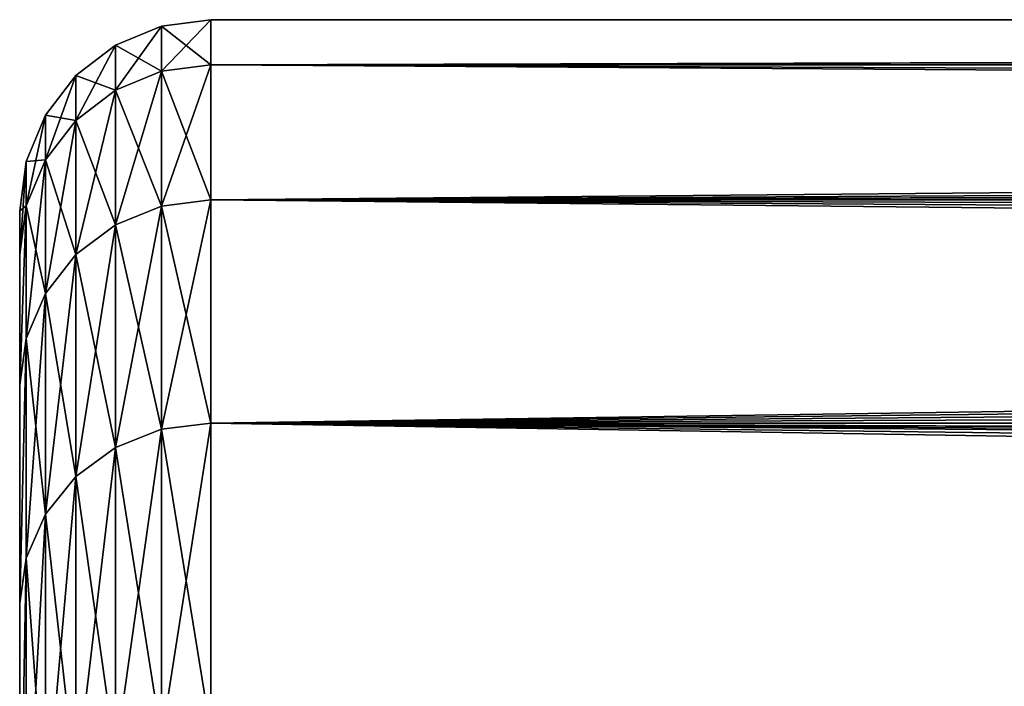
# Model space of a CAD drawing. Header units: metres. Extents: x -150 to 310, y -128 to 84.
# Tile 54 of 256: x -128 to -125.43, y 21.26 to 23. Entities that reach past the tile are written whole.
import ezdxf

# ---------------------------------------------------------------- set-up
doc = ezdxf.new("R2010")
doc.units = ezdxf.units.M
doc.layers.add('solid_26009703_SW0001', color=7, linetype='CONTINUOUS')

msp = doc.modelspace()

# ---------------------------------------------------------------- linework, layer by layer
at = {"layer": 'solid_26009703_SW0001'}
for points in [[(-127.628906, 22.865179, 2.325161), (-127.5, 22.881994, 2.326871), (-127.5, 23)], [(-127.628906, 22.983099, 0), (-127.5, 23), (-127.5, 22.881994, -2.326871)], [(-127.628906, 22.865179, 2.325161), (-127.5, 23), (-127.628906, 22.983099, 0)], [(-88.578697, 23), (-127.5, 23), (-127.5, 22.881994, 2.326871)], [(-88.520645, 22.970453, 1.165433), (-88.578697, 23), (-127.5, 22.881994, 2.326871)], [(-88.518745, 22.969795, -1.178337), (-127.5, 23), (-88.578697, 23)], [(-127.5, 22.881994, -2.326871), (-127.5, 23), (-88.518745, 22.969795, -1.178337)], [(-127.628906, 22.983099, 0), (-127.749657, 22.933208), (-127.749657, 22.815546, 2.320114)], [(-127.628906, 22.865179, -2.325161), (-127.749657, 22.933208), (-127.628906, 22.983099, 0)], [(-127.628906, 22.865179, 2.325161), (-127.628906, 22.983099, 0), (-127.749657, 22.815546, 2.320114)], [(-127.628906, 22.865179, -2.325161), (-127.628906, 22.983099, 0), (-127.5, 22.881994, -2.326871)], [(-88.332787, 22.88139, 2.332802), (-88.520645, 22.970453, 1.165433), (-127.5, 22.881994, 2.326871)], [(-127.5, 22.881994, -2.326871), (-88.518745, 22.969795, -1.178337), (-88.328285, 22.879196, -2.354223)], [(-127.749657, 22.933208), (-127.853371, 22.853739, 0), (-127.853371, 22.736483, 2.312074)], [(-127.749657, 22.815546, -2.320114), (-127.853371, 22.853739, 0), (-127.749657, 22.933208)], [(-127.749657, 22.815546, 2.320114), (-127.749657, 22.933208), (-127.853371, 22.736483, 2.312074)], [(-127.628906, 22.865179, -2.325161), (-127.749657, 22.815546, -2.320114), (-127.749657, 22.933208)], [(-127.628906, 22.865179, 2.325161), (-127.749657, 22.815546, 2.320114), (-127.749657, 22.463764, 4.616421)], [(-127.628906, 22.512632, 4.626463), (-127.628906, 22.865179, 2.325161), (-127.749657, 22.463764, 4.616421)], [(-127.628906, 22.865179, -2.325161), (-127.628906, 22.512632, -4.626463), (-127.749657, 22.815546, -2.320114)], [(-127.628906, 22.512632, 4.626463), (-127.5, 22.529188, 4.629866), (-127.5, 22.881994, 2.326871)], [(-127.628906, 22.512632, 4.626463), (-127.5, 22.881994, 2.326871), (-127.628906, 22.865179, 2.325161)], [(-127.628906, 22.865179, -2.325161), (-127.5, 22.881994, -2.326871), (-127.5, 22.529188, -4.629866)], [(-127.628906, 22.865179, -2.325161), (-127.5, 22.529188, -4.629866), (-127.628906, 22.512632, -4.626463)], [(-88.332787, 22.88139, 2.332802), (-127.5, 22.881994, 2.326871), (-127.5, 22.529188, 4.629866)], [(-127.5, 22.881994, -2.326871), (-88.009506, 22.727724, -3.52853), (-87.799866, 22.629759, -4.11023)], [(-127.5, 22.529188, -4.629866), (-127.5, 22.881994, -2.326871), (-87.799866, 22.629759, -4.11023)], [(-127.5, 22.881994, -2.326871), (-88.328285, 22.879196, -2.354223), (-88.009506, 22.727724, -3.52853)], [(-88.017258, 22.731516, 3.504026), (-88.332787, 22.88139, 2.332802), (-127.5, 22.529188, 4.629866)], [(-127.853371, 22.853739, 0), (-127.932945, 22.750113, 0), (-127.932945, 22.63339, 2.301591)], [(-127.853371, 22.736483, -2.312074), (-127.932945, 22.750113, 0), (-127.853371, 22.853739, 0)], [(-127.853371, 22.736483, 2.312074), (-127.853371, 22.853739, 0), (-127.932945, 22.63339, 2.301591)], [(-127.749657, 22.815546, -2.320114), (-127.853371, 22.736483, -2.312074), (-127.853371, 22.853739, 0)], [(-127.749657, 22.815546, 2.320114), (-127.853371, 22.736483, 2.312074), (-127.853371, 22.385921, 4.600424)], [(-127.749657, 22.463764, 4.616421), (-127.749657, 22.815546, 2.320114), (-127.853371, 22.385921, 4.600424)], [(-127.749657, 22.815546, -2.320114), (-127.749657, 22.463764, -4.616421), (-127.853371, 22.736483, -2.312074)], [(-127.628906, 22.512632, -4.626463), (-127.749657, 22.463764, -4.616421), (-127.749657, 22.815546, -2.320114)], [(-127.932945, 22.750113, 0), (-127.982964, 22.62941, 0), (-127.982964, 22.513306, 2.289379)], [(-127.932945, 22.63339, -2.301591), (-127.982964, 22.62941, 0), (-127.932945, 22.750113, 0)], [(-127.932945, 22.63339, 2.301591), (-127.932945, 22.750113, 0), (-127.982964, 22.513306, 2.289379)], [(-127.853371, 22.736483, -2.312074), (-127.932945, 22.63339, -2.301591), (-127.932945, 22.750113, 0)], [(-127.853371, 22.736483, 2.312074), (-127.932945, 22.63339, 2.301591), (-127.932945, 22.284418, 4.579564)], [(-127.853371, 22.385921, 4.600424), (-127.853371, 22.736483, 2.312074), (-127.932945, 22.284418, 4.579564)], [(-127.853371, 22.736483, -2.312074), (-127.853371, 22.385921, -4.600424), (-127.932945, 22.63339, -2.301591)], [(-127.749657, 22.463764, -4.616421), (-127.853371, 22.385921, -4.600424), (-127.853371, 22.736483, -2.312074)], [(-87.809525, 22.634291, 4.0852), (-88.017258, 22.731516, 3.504026), (-127.5, 22.529188, 4.629866)], [(-127.932945, 22.63339, -2.301591), (-127.982964, 22.513306, -2.289379), (-127.982964, 22.62941, 0)], [(-127.932945, 22.63339, 2.301591), (-127.982964, 22.513306, 2.289379), (-127.982964, 22.166183, 4.555267)], [(-127.932945, 22.284418, 4.579564), (-127.932945, 22.63339, 2.301591), (-127.982964, 22.166183, 4.555267)], [(-127.932945, 22.63339, -2.301591), (-127.932945, 22.284418, -4.579564), (-127.982964, 22.513306, -2.289379)], [(-127.853371, 22.385921, -4.600424), (-127.932945, 22.284418, -4.579564), (-127.932945, 22.63339, -2.301591)], [(-87.566322, 22.523342, 4.658225), (-87.809525, 22.634291, 4.0852), (-127.5, 22.529188, 4.629866)], [(-127.982964, 22.62941, 0), (-128, 22.5), (-128, 22.385984, 2.267557)], [(-127.982964, 22.513306, -2.289379), (-128, 22.5), (-127.982964, 22.62941, 0)], [(-127.982964, 22.513306, 2.289379), (-127.982964, 22.62941, 0), (-128, 22.385984, 2.267557)], [(-127.5, 22.529188, -4.629866), (-87.799866, 22.629759, -4.11023), (-87.554512, 22.517967, -4.684142)], [(-127.982964, 22.513306, -2.289379), (-128, 22.385984, -2.267557), (-128, 22.5)], [(-127.982964, 22.513306, 2.289379), (-128, 22.385984, 2.267557), (-128, 22.045315, 4.499849)], [(-127.982964, 22.166183, 4.555267), (-127.982964, 22.513306, 2.289379), (-128, 22.045315, 4.499849)], [(-127.982964, 22.513306, -2.289379), (-128, 22.045317, -4.499849), (-128, 22.385984, -2.267557)], [(-127.982964, 22.513306, -2.289379), (-127.982964, 22.166183, -4.555267), (-128, 22.045317, -4.499849)], [(-127.932945, 22.284418, -4.579564), (-127.982964, 22.166183, -4.555267), (-127.982964, 22.513306, -2.289379)], [(-127.628906, 22.512632, 4.626463), (-127.749657, 22.463764, 4.616421), (-127.749657, 21.881475, 6.865357)], [(-127.628906, 21.929075, 6.880292), (-127.628906, 22.512632, 4.626463), (-127.749657, 21.881475, 6.865357)], [(-127.628906, 22.512632, -4.626463), (-127.628906, 21.929075, -6.880292), (-127.749657, 22.463764, -4.616421)], [(-127.628906, 21.929075, 6.880292), (-127.5, 21.945204, 6.885352), (-127.5, 22.529188, 4.629866)], [(-127.628906, 21.929075, 6.880292), (-127.5, 22.529188, 4.629866), (-127.628906, 22.512632, 4.626463)], [(-127.628906, 22.512632, -4.626463), (-127.5, 22.529188, -4.629866), (-127.5, 21.945204, -6.885352)], [(-127.628906, 22.512632, -4.626463), (-127.5, 21.945204, -6.885352), (-127.628906, 21.929075, -6.880292)], [(-87.566322, 22.523342, 4.658225), (-127.5, 22.529188, 4.629866), (-127.5, 21.945204, 6.885352)], [(-127.5, 22.529188, -4.629866), (-86.958115, 22.252096, -5.817581), (-86.607864, 22.101145, -6.367055)], [(-127.5, 21.945204, -6.885352), (-127.5, 22.529188, -4.629866), (-86.607864, 22.101145, -6.367055)], [(-127.5, 22.529188, -4.629866), (-87.273727, 22.391777, -5.254365), (-86.958115, 22.252096, -5.817581)], [(-127.5, 22.529188, -4.629866), (-87.554512, 22.517967, -4.684142), (-87.273727, 22.391777, -5.254365)], [(-87.287971, 22.398113, 5.227283), (-87.566322, 22.523342, 4.658225), (-127.5, 21.945204, 6.885352)], [(-128, 20.883329, 2.204462), (-128, 22.385984, 2.267557), (-128, 22.5)], [(-128, 21), (-128, 22.5), (-128, 22.385984, -2.267557)], [(-128, 20.883329, 2.204462), (-128, 22.5), (-128, 21)], [(-127.749657, 22.463764, 4.616421), (-127.853371, 22.385921, 4.600424), (-127.853371, 21.805649, 6.841567)], [(-127.749657, 21.881475, 6.865357), (-127.749657, 22.463764, 4.616421), (-127.853371, 21.805649, 6.841567)], [(-127.749657, 22.463764, -4.616421), (-127.749657, 21.881475, -6.865357), (-127.853371, 22.385921, -4.600424)], [(-127.628906, 21.929075, -6.880292), (-127.749657, 21.881475, -6.865357), (-127.749657, 22.463764, -4.616421)], [(-128, 20.541378, 4.364604), (-128, 22.045315, 4.499849), (-128, 22.385984, 2.267557)], [(-128, 20.883329, 2.204462), (-128, 20.541378, 4.364604), (-128, 22.385984, 2.267557)], [(-128, 20.541378, -4.364604), (-128, 22.385984, -2.267557), (-128, 22.045317, -4.499849)], [(-128, 20.883329, -2.204462), (-128, 21), (-128, 22.385984, -2.267557)], [(-128, 20.541378, -4.364604), (-128, 20.883329, -2.204462), (-128, 22.385984, -2.267557)], [(-127.853371, 22.385921, 4.600424), (-127.932945, 22.284418, 4.579564), (-127.932945, 21.706776, 6.810545)], [(-127.853371, 21.805649, 6.841567), (-127.853371, 22.385921, 4.600424), (-127.932945, 21.706776, 6.810545)], [(-127.853371, 22.385921, -4.600424), (-127.853371, 21.805649, -6.841567), (-127.932945, 22.284418, -4.579564)], [(-127.749657, 21.881475, -6.865357), (-127.853371, 21.805649, -6.841567), (-127.853371, 22.385921, -4.600424)], [(-86.974998, 22.259447, 5.78939), (-87.287971, 22.398113, 5.227283), (-127.5, 21.945204, 6.885352)], [(-127.932945, 22.284418, 4.579564), (-127.982964, 22.166183, 4.555267), (-127.982964, 21.591608, 6.774411)], [(-127.932945, 21.706776, 6.810545), (-127.932945, 22.284418, 4.579564), (-127.982964, 21.591608, 6.774411)], [(-127.932945, 22.284418, -4.579564), (-127.932945, 21.706776, -6.810545), (-127.982964, 22.166183, -4.555267)], [(-127.853371, 21.805649, -6.841567), (-127.932945, 21.706776, -6.810545), (-127.932945, 22.284418, -4.579564)], [(-86.627533, 22.109499, 6.337987), (-86.974998, 22.259447, 5.78939), (-127.5, 21.945204, 6.885352)], [(-127.982964, 22.166183, 4.555267), (-128, 22.045315, 4.499849), (-128, 21.474558, 6.710299)], [(-127.982964, 21.591608, 6.774411), (-127.982964, 22.166183, 4.555267), (-128, 21.474558, 6.710299)], [(-127.982964, 22.166183, -4.555267), (-128, 21.474558, -6.710299), (-128, 22.045317, -4.499849)], [(-127.982964, 22.166183, -4.555267), (-127.982964, 21.591608, -6.774411), (-128, 21.474558, -6.710299)], [(-127.932945, 21.706776, -6.810545), (-127.982964, 21.591608, -6.774411), (-127.982964, 22.166183, -4.555267)], [(-86.245148, 21.950541, 6.868314), (-86.627533, 22.109499, 6.337987), (-127.5, 21.945204, 6.885352)], [(-127.5, 21.945204, -6.885352), (-86.607864, 22.101145, -6.367055), (-86.22261, 21.941265, -6.897892)], [(-128, 19.971094, -6.490467), (-128, 22.045317, -4.499849), (-128, 21.474558, -6.710299)], [(-128, 19.971094, -6.490467), (-128, 20.541378, -4.364604), (-128, 22.045317, -4.499849)], [(-128, 19.971094, 6.490467), (-128, 21.474558, 6.710299), (-128, 22.045315, 4.499849)], [(-128, 20.541378, 4.364604), (-128, 19.971094, 6.490467), (-128, 22.045315, 4.499849)], [(-127.628906, 21.120497, 9.063519), (-127.5, 21.13603, 9.070185), (-127.5, 21.945204, 6.885352)], [(-127.628906, 21.120497, 9.063519), (-127.5, 21.945204, 6.885352), (-127.628906, 21.929075, 6.880292)], [(-127.628906, 21.929075, -6.880292), (-127.5, 21.945204, -6.885352), (-127.5, 21.13603, -9.070185)], [(-85.824829, 21.781202, 7.387774), (-86.245148, 21.950541, 6.868314), (-127.5, 21.945204, 6.885352)], [(-85.824829, 21.781202, 7.387774), (-127.5, 21.945204, 6.885352), (-127.5, 21.13603, 9.070185)], [(-127.5, 21.945204, -6.885352), (-84.856422, 21.412565, -8.396548), (-84.346069, 21.233234, -8.840236)], [(-127.5, 21.13603, -9.070185), (-127.5, 21.945204, -6.885352), (-84.346069, 21.233234, -8.840236)], [(-127.5, 21.945204, -6.885352), (-85.341789, 21.593241, -7.920352), (-84.856422, 21.412565, -8.396548)], [(-127.5, 21.945204, -6.885352), (-85.577744, 21.684141, -7.667985), (-85.341789, 21.593241, -7.920352)], [(-127.5, 21.945204, -6.885352), (-85.799156, 21.771051, -7.417636), (-85.577744, 21.684141, -7.667985)], [(-127.5, 21.945204, -6.885352), (-86.22261, 21.941265, -6.897892), (-85.799156, 21.771051, -7.417636)], [(-127.628906, 21.929075, 6.880292), (-127.749657, 21.881475, 6.865357), (-127.749657, 21.074652, 9.043845)], [(-127.628906, 21.120497, 9.063519), (-127.628906, 21.929075, 6.880292), (-127.749657, 21.074652, 9.043845)], [(-127.628906, 21.929075, -6.880292), (-127.628906, 21.120497, -9.063519), (-127.749657, 21.881475, -6.865357)], [(-127.628906, 21.929075, -6.880292), (-127.5, 21.13603, -9.070185), (-127.628906, 21.120497, -9.063519)], [(-127.749657, 21.881475, 6.865357), (-127.853371, 21.805649, 6.841567), (-127.853371, 21.001621, 9.012506)], [(-127.749657, 21.074652, 9.043845), (-127.749657, 21.881475, 6.865357), (-127.853371, 21.001621, 9.012506)], [(-127.749657, 21.881475, -6.865357), (-127.749657, 21.074652, -9.043845), (-127.853371, 21.805649, -6.841567)], [(-127.628906, 21.120497, -9.063519), (-127.749657, 21.074652, -9.043845), (-127.749657, 21.881475, -6.865357)], [(-127.853371, 21.805649, 6.841567), (-127.932945, 21.706776, 6.810545), (-127.932945, 20.906395, 8.971641)], [(-127.853371, 21.001621, 9.012506), (-127.853371, 21.805649, 6.841567), (-127.932945, 20.906395, 8.971641)], [(-127.853371, 21.805649, -6.841567), (-127.853371, 21.001621, -9.012506), (-127.932945, 21.706776, -6.810545)], [(-127.749657, 21.074652, -9.043845), (-127.853371, 21.001621, -9.012506), (-127.853371, 21.805649, -6.841567)], [(-85.578102, 21.68421, 7.667791), (-85.824829, 21.781202, 7.387774), (-127.5, 21.13603, 9.070185)], [(-127.932945, 21.706776, 6.810545), (-127.982964, 21.591608, 6.774411), (-127.982964, 20.795473, 8.92404)], [(-127.932945, 20.906395, 8.971641), (-127.932945, 21.706776, 6.810545), (-127.982964, 20.795473, 8.92404)], [(-127.932945, 21.706776, -6.810545), (-127.932945, 20.906395, -8.971641), (-127.982964, 21.591608, -6.774411)], [(-127.853371, 21.001621, -9.012506), (-127.932945, 20.906395, -8.971641), (-127.932945, 21.706776, -6.810545)], [(-85.370667, 21.60417, 7.890489), (-85.578102, 21.68421, 7.667791), (-127.5, 21.13603, 9.070185)], [(-84.888321, 21.424095, 8.367089), (-85.370667, 21.60417, 7.890489), (-127.5, 21.13603, 9.070185)], [(-127.982964, 21.591608, 6.774411), (-128, 21.474558, 6.710299), (-128, 20.685806, 8.851366)], [(-127.982964, 20.795473, 8.92404), (-127.982964, 21.591608, 6.774411), (-128, 20.685806, 8.851366)], [(-127.982964, 21.591608, -6.774411), (-128, 20.685806, -8.851365), (-128, 21.474558, -6.710299)], [(-127.982964, 21.591608, -6.774411), (-127.982964, 20.795473, -8.92404), (-128, 20.685806, -8.851365)], [(-127.932945, 20.906395, -8.971641), (-127.982964, 20.795473, -8.92404), (-127.982964, 21.591608, -6.774411)], [(-128, 19.185148, 8.539556), (-128, 20.685806, 8.851366), (-128, 21.474558, 6.710299)], [(-128, 19.971094, 6.490467), (-128, 19.185148, 8.539556), (-128, 21.474558, 6.710299)], [(-128, 19.185148, -8.539556), (-128, 21.474558, -6.710299), (-128, 20.685806, -8.851365)], [(-128, 19.185148, -8.539556), (-128, 19.971094, -6.490467), (-128, 21.474558, -6.710299)], [(-84.380608, 21.245094, 8.811693), (-84.888321, 21.424095, 8.367089), (-127.5, 21.13603, 9.070185)]]:
    msp.add_3dface(points, dxfattribs=at)

doc.saveas('drawing.dxf')
